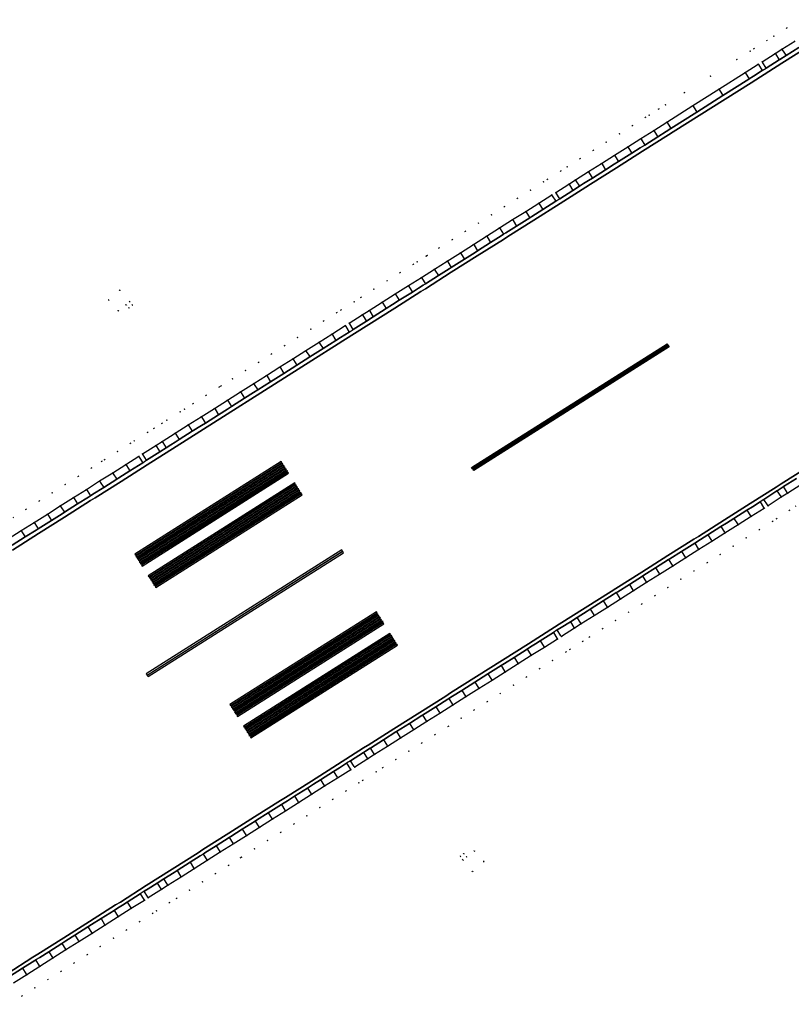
# Model space of a CAD drawing. Header units: metres. Extents: x 174791 to 179073, y 406431 to 409043.
# Tile 121 of 256: x 176506 to 176606, y 407185 to 407313. Entities that reach past the tile are written whole.
import ezdxf

# ---------------------------------------------------------------- set-up
doc = ezdxf.new("R2010")
doc.units = ezdxf.units.M
doc.linetypes.add('DOT', pattern=[6.35, 0, -6.35])
for name, color, linetype in [('terreindeelbegroeid', 254, 'DOT'), ('terreindeelonbegroeid', 254, 'DOT'), ('wegdeel_molgoot', 254, 'Continuous'), ('wegdeel_rijbaan', 254, 'Continuous'), ('wegdeel_start_landingsbaan', 254, 'Continuous'), ('weginrichtingselement_markering_vliegtuigverharding', 254, 'Continuous'), ('weginrichtingselement_voeg_vliegtuigverharding', 254, 'Continuous')]:
    doc.layers.add(name, color=color, linetype=linetype)

msp = doc.modelspace()

# ---------------------------------------------------------------- linework, layer by layer
at = {"layer": 'terreindeelbegroeid'}
for points in [[(176504.814, 407248.259, 0), (176506.488, 407249.318, 0), (176508.2, 407250.401, 0), (176509.879, 407251.462, 0), (176511.588, 407252.543, 0), (176513.267, 407253.604, 0), (176514.985, 407254.691, 0), (176516.35, 407255.555, 0), (176516.677, 407255.761, 0), (176518.378, 407256.837, 0), (176520.052, 407257.895, 0), (176520.554, 407258.213, 0), (176522.283, 407259.306, 0), (176523.103, 407259.824, 0), (176524.135, 407260.477, 0), (176524.783, 407260.887, 0), (176526.488, 407261.965, 0), (176527.056, 407262.324, 0), (176528.179, 407263.034, 0), (176529.889, 407264.115, 0), (176531.577, 407265.183, 0), (176531.794, 407265.321, 0), (176533.28, 407266.26, 0), (176534.976, 407267.333, 0), (176536.651, 407268.391, 0), (176538.368, 407269.477, 0), (176540.053, 407270.543, 0), (176541.729, 407271.603, 0), (176543.455, 407272.694, 0), (176545.123, 407273.749, 0), (176546.849, 407274.841, 0), (176547.368, 407275.169, 0), (176549.075, 407276.248, 0), (176549.965, 407276.811, 0), (176551.649, 407277.876, 0), (176553.349, 407278.951, 0), (176555.051, 407280.027, 0), (176556.74, 407281.095, 0), (176557.265, 407281.427, 0), (176558.425, 407282.161, 0), (176558.57, 407282.252, 0), (176560.082, 407283.209, 0), (176560.096, 407283.217, 0), (176561.801, 407284.296, 0), (176563.509, 407285.376, 0), (176565.203, 407286.447, 0), (176566.894, 407287.516, 0), (176568.583, 407288.584, 0), (176568.596, 407288.592, 0), (176570.288, 407289.663, 0), (176571.974, 407290.729, 0), (176573.665, 407291.798, 0), (176574.184, 407292.126, 0), (176575.894, 407293.207, 0), (176576.735, 407293.739, 0), (176578.43, 407294.811, 0), (176580.123, 407295.882, 0), (176581.792, 407296.937, 0), (176583.528, 407298.035, 0), (176585.204, 407299.095, 0), (176586.898, 407300.166, 0), (176587.357, 407300.456, 0), (176588.603, 407301.244, 0), (176588.643, 407301.269, 0), (176589.474, 407301.795, 0), (176591.967, 407303.371, 0), (176595.353, 407305.512, 0), (176598.75, 407307.661, 0), (176600.468, 407308.747, 0), (176600.976, 407309.068, 0), (176602.666, 407310.137, 0), (176603.54, 407310.69, 0), (176605.225, 407311.755, 0), (176606.923, 407312.829, 0)], [(176606.923, 407312.829, 0), (176605.225, 407311.755, 0), (176603.54, 407310.69, 0), (176602.666, 407310.137, 0), (176600.976, 407309.068, 0), (176600.468, 407308.747, 0), (176598.75, 407307.661, 0), (176595.353, 407305.512, 0), (176591.967, 407303.371, 0), (176589.474, 407301.795, 0), (176588.643, 407301.269, 0), (176588.603, 407301.244, 0), (176587.357, 407300.456, 0), (176586.898, 407300.166, 0), (176585.204, 407299.095, 0), (176583.528, 407298.035, 0), (176581.792, 407296.937, 0), (176580.123, 407295.882, 0), (176578.43, 407294.811, 0), (176576.735, 407293.739, 0), (176575.894, 407293.207, 0), (176574.184, 407292.126, 0), (176573.665, 407291.798, 0), (176571.974, 407290.729, 0), (176570.288, 407289.663, 0), (176568.596, 407288.592, 0), (176568.583, 407288.584, 0), (176566.894, 407287.516, 0), (176565.203, 407286.447, 0), (176563.509, 407285.376, 0), (176561.801, 407284.296, 0), (176560.096, 407283.217, 0), (176560.082, 407283.209, 0), (176558.57, 407282.252, 0), (176558.425, 407282.161, 0), (176557.265, 407281.427, 0), (176556.74, 407281.095, 0), (176555.051, 407280.027, 0), (176553.349, 407278.951, 0), (176551.649, 407277.876, 0), (176549.965, 407276.811, 0), (176549.075, 407276.248, 0), (176547.368, 407275.169, 0), (176546.849, 407274.841, 0), (176545.123, 407273.749, 0), (176543.455, 407272.694, 0), (176541.729, 407271.603, 0), (176540.053, 407270.543, 0), (176538.368, 407269.477, 0), (176536.651, 407268.391, 0), (176534.976, 407267.333, 0), (176533.28, 407266.26, 0), (176531.794, 407265.321, 0), (176531.577, 407265.183, 0), (176529.889, 407264.115, 0), (176528.179, 407263.034, 0), (176527.056, 407262.324, 0), (176526.488, 407261.965, 0), (176524.783, 407260.887, 0), (176524.135, 407260.477, 0), (176523.103, 407259.824, 0), (176522.283, 407259.306, 0), (176520.554, 407258.213, 0), (176520.052, 407257.895, 0), (176518.378, 407256.837, 0), (176516.677, 407255.761, 0), (176516.35, 407255.555, 0), (176514.985, 407254.691, 0), (176513.267, 407253.604, 0), (176511.588, 407252.543, 0), (176509.879, 407251.462, 0), (176508.2, 407250.401, 0), (176506.488, 407249.318, 0), (176504.814, 407248.259, 0)], [(176606.294, 407310.065, 0), (176604.609, 407308.999, 0), (176603.735, 407308.447, 0), (176602.045, 407307.378, 0), (176601.537, 407307.056, 0), (176599.819, 407305.97, 0), (176596.422, 407303.822, 0), (176593.036, 407301.681, 0), (176589.672, 407299.554, 0), (176587.967, 407298.476, 0), (176586.273, 407297.404, 0), (176584.597, 407296.344, 0), (176582.861, 407295.246, 0), (176581.192, 407294.191, 0), (176579.499, 407293.12, 0), (176577.804, 407292.049, 0), (176576.963, 407291.517, 0), (176575.253, 407290.436, 0), (176574.733, 407290.107, 0), (176573.043, 407289.038, 0), (176571.357, 407287.972, 0), (176569.652, 407286.894, 0), (176567.963, 407285.826, 0), (176566.272, 407284.756, 0), (176564.578, 407283.685, 0), (176562.87, 407282.605, 0), (176561.165, 407281.527, 0), (176559.494, 407280.47, 0), (176557.809, 407279.405, 0), (176556.12, 407278.337, 0), (176554.418, 407277.261, 0), (176552.718, 407276.185, 0), (176551.034, 407275.12, 0), (176550.144, 407274.558, 0), (176548.437, 407273.478, 0), (176547.918, 407273.15, 0), (176546.192, 407272.059, 0), (176544.524, 407271.004, 0), (176542.798, 407269.913, 0), (176541.122, 407268.853, 0), (176539.437, 407267.787, 0), (176537.72, 407266.701, 0), (176536.045, 407265.642, 0), (176534.349, 407264.57, 0), (176532.646, 407263.493, 0), (176530.958, 407262.425, 0), (176529.248, 407261.344, 0), (176527.557, 407260.275, 0), (176525.852, 407259.197, 0), (176524.172, 407258.134, 0), (176523.352, 407257.615, 0), (176521.623, 407256.522, 0), (176521.121, 407256.205, 0), (176519.447, 407255.147, 0), (176517.745, 407254.07, 0), (176516.054, 407253.001, 0), (176514.336, 407251.914, 0), (176512.657, 407250.853, 0), (176510.948, 407249.772, 0), (176509.269, 407248.71, 0), (176507.557, 407247.628, 0), (176505.883, 407246.569, 0), (176504.192, 407245.5, 0)], [(176504.886, 407187.895, 0), (176506.583, 407188.966, 0), (176508.28, 407190.038, 0), (176509.977, 407191.11, 0), (176511.674, 407192.181, 0), (176513.371, 407193.253, 0), (176515.068, 407194.324, 0), (176516.765, 407195.396, 0), (176518.462, 407196.468, 0), (176520.159, 407197.539, 0), (176521.856, 407198.611, 0), (176522.361, 407198.938, 0), (176524.063, 407200.008, 0), (176524.94, 407200.563, 0), (176526.633, 407201.634, 0), (176528.325, 407202.704, 0), (176530.018, 407203.775, 0), (176531.71, 407204.845, 0), (176533.403, 407205.916, 0), (176535.095, 407206.986, 0), (176536.788, 407208.057, 0), (176538.48, 407209.128, 0), (176540.173, 407210.198, 0), (176541.865, 407211.269, 0), (176543.558, 407212.339, 0), (176545.25, 407213.41, 0), (176546.943, 407214.48, 0), (176548.635, 407215.551, 0), (176549.164, 407215.875, 0), (176550.853, 407216.966, 0), (176551.721, 407217.514, 0), (176553.417, 407218.584, 0), (176555.114, 407219.653, 0), (176556.81, 407220.723, 0), (176558.507, 407221.792, 0), (176560.203, 407222.862, 0), (176561.9, 407223.932, 0), (176563.596, 407225.001, 0), (176565.292, 407226.071, 0), (176566.989, 407227.14, 0), (176568.685, 407228.21, 0), (176570.382, 407229.279, 0), (176572.078, 407230.349, 0), (176573.775, 407231.419, 0), (176575.471, 407232.488, 0), (176575.987, 407232.839, 0), (176577.676, 407233.905, 0), (176578.557, 407234.464, 0), (176580.253, 407235.535, 0), (176581.949, 407236.605, 0), (176583.645, 407237.676, 0), (176585.34, 407238.746, 0), (176587.036, 407239.817, 0), (176588.732, 407240.887, 0), (176590.428, 407241.958, 0), (176592.124, 407243.028, 0), (176593.82, 407244.099, 0), (176595.516, 407245.169, 0), (176597.211, 407246.24, 0), (176598.907, 407247.31, 0), (176600.603, 407248.381, 0), (176602.299, 407249.451, 0), (176602.801, 407249.782, 0), (176604.504, 407250.886, 0), (176605.353, 407251.427, 0), (176607.05, 407252.497, 0)], [(176606.424, 407249.738, 0), (176605.585, 407249.203, 0), (176603.896, 407248.108, 0), (176603.383, 407247.77, 0), (176601.671, 407246.689, 0), (176599.975, 407245.619, 0), (176598.279, 407244.548, 0), (176596.583, 407243.478, 0), (176594.887, 407242.407, 0), (176593.192, 407241.337, 0), (176591.496, 407240.266, 0), (176589.8, 407239.196, 0), (176588.104, 407238.125, 0), (176586.408, 407237.055, 0), (176584.712, 407235.984, 0), (176583.016, 407234.914, 0), (176581.321, 407233.843, 0), (176579.626, 407232.774, 0), (176578.745, 407232.215, 0), (176577.084, 407231.166, 0), (176576.567, 407230.815, 0), (176574.841, 407229.727, 0), (176573.145, 407228.657, 0), (176571.448, 407227.587, 0), (176569.752, 407226.518, 0), (176568.056, 407225.448, 0), (176566.359, 407224.379, 0), (176564.663, 407223.309, 0), (176562.966, 407222.24, 0), (176561.333, 407221.21, 0), (176561.27, 407221.17, 0), (176559.573, 407220.1, 0), (176557.877, 407219.031, 0), (176556.181, 407217.961, 0), (176554.484, 407216.892, 0), (176552.789, 407215.823, 0), (176551.929, 407215.28, 0), (176550.229, 407214.182, 0), (176549.692, 407213.853, 0), (176548.012, 407212.79, 0), (176546.319, 407211.72, 0), (176544.627, 407210.649, 0), (176542.934, 407209.578, 0), (176541.242, 407208.508, 0), (176539.549, 407207.437, 0), (176537.857, 407206.367, 0), (176536.164, 407205.296, 0), (176534.472, 407204.226, 0), (176534.342, 407204.144, 0), (176532.779, 407203.155, 0), (176531.087, 407202.084, 0), (176529.394, 407201.014, 0), (176527.702, 407199.943, 0), (176526.01, 407198.873, 0), (176525.13, 407198.316, 0), (176523.437, 407197.252, 0), (176522.933, 407196.926, 0), (176521.227, 407195.848, 0), (176519.53, 407194.777, 0), (176517.833, 407193.705, 0), (176516.136, 407192.633, 0), (176514.439, 407191.562, 0), (176512.742, 407190.49, 0), (176511.045, 407189.418, 0), (176509.348, 407188.347, 0), (176507.651, 407187.275, 0), (176505.954, 407186.204, 0), (176504.257, 407185.132, 0)], [(176504.257, 407185.132, 0), (176505.954, 407186.204, 0), (176507.651, 407187.275, 0), (176509.348, 407188.347, 0), (176511.045, 407189.418, 0), (176512.742, 407190.49, 0), (176514.439, 407191.562, 0), (176516.136, 407192.633, 0), (176517.833, 407193.705, 0), (176519.53, 407194.777, 0), (176521.227, 407195.848, 0), (176522.933, 407196.926, 0), (176523.437, 407197.252, 0), (176525.13, 407198.316, 0), (176526.01, 407198.873, 0), (176527.702, 407199.943, 0), (176529.394, 407201.014, 0), (176531.087, 407202.084, 0), (176532.779, 407203.155, 0), (176534.342, 407204.144, 0), (176534.472, 407204.226, 0), (176536.164, 407205.296, 0), (176537.857, 407206.367, 0), (176539.549, 407207.437, 0), (176541.242, 407208.508, 0), (176542.934, 407209.578, 0), (176544.627, 407210.649, 0), (176546.319, 407211.72, 0), (176548.012, 407212.79, 0), (176549.692, 407213.853, 0), (176550.229, 407214.182, 0), (176551.929, 407215.28, 0), (176552.789, 407215.823, 0), (176554.484, 407216.892, 0), (176556.181, 407217.961, 0), (176557.877, 407219.031, 0), (176559.573, 407220.1, 0), (176561.27, 407221.17, 0), (176561.333, 407221.21, 0), (176562.966, 407222.24, 0), (176564.663, 407223.309, 0), (176566.359, 407224.379, 0), (176568.056, 407225.448, 0), (176569.752, 407226.518, 0), (176571.448, 407227.587, 0), (176573.145, 407228.657, 0), (176574.841, 407229.727, 0), (176576.567, 407230.815, 0), (176577.084, 407231.166, 0), (176578.745, 407232.215, 0), (176579.626, 407232.774, 0), (176581.321, 407233.843, 0), (176583.016, 407234.914, 0), (176584.712, 407235.984, 0), (176586.408, 407237.055, 0), (176588.104, 407238.125, 0), (176589.8, 407239.196, 0), (176591.496, 407240.266, 0), (176593.192, 407241.337, 0), (176594.887, 407242.407, 0), (176596.583, 407243.478, 0), (176598.279, 407244.548, 0), (176599.975, 407245.619, 0), (176601.671, 407246.689, 0), (176603.383, 407247.77, 0), (176603.896, 407248.108, 0), (176605.585, 407249.203, 0), (176606.424, 407249.738, 0)]]:
    msp.add_polyline3d(points, dxfattribs=at)
for points in [[(176517.195, 407276.478, 0), (176518.463, 407275.036, 0), (176519.483, 407275.885, 0), (176519.867, 407275.424, 0), (176520.328, 407275.808, 0), (176519.944, 407276.269, 0), (176518.656, 407277.78, 0)], [(176564.449, 407202.328, 0), (176565.954, 407203.638, 0), (176564.681, 407205.054, 0), (176563.667, 407204.24, 0), (176563.291, 407204.708, 0), (176562.823, 407204.332, 0), (176563.199, 407203.864, 0)]]:
    msp.add_polyline3d(points, close=True, dxfattribs=at)
at = {"layer": 'terreindeelonbegroeid'}
for points in [[(176602.569, 407306.549, 0), (176602.061, 407306.228, 0), (176601.572, 407307, 0), (176601.537, 407307.056, 0), (176602.045, 407307.378, 0), (176602.081, 407307.321, 0)], [(176575.777, 407289.607, 0), (176575.521, 407289.446, 0), (176575.257, 407289.279, 0), (176574.802, 407289.998, 0), (176574.733, 407290.107, 0), (176575.253, 407290.436, 0), (176575.321, 407290.328, 0)], [(176518.463, 407275.036, 0), (176517.195, 407276.478, 0), (176518.656, 407277.78, 0), (176519.944, 407276.269, 0), (176520.328, 407275.808, 0), (176519.867, 407275.424, 0), (176519.483, 407275.885, 0)], [(176548.96, 407272.65, 0), (176548.442, 407272.323, 0), (176547.991, 407273.036, 0), (176547.918, 407273.15, 0), (176548.437, 407273.478, 0), (176548.509, 407273.364, 0)], [(176522.146, 407255.695, 0), (176521.921, 407255.553, 0), (176521.644, 407255.378, 0), (176521.202, 407256.077, 0), (176521.121, 407256.205, 0), (176521.623, 407256.522, 0), (176521.704, 407256.395, 0)], [(176602.801, 407249.782, 0), (176602.299, 407249.451, 0), (176602.221, 407249.575, 0), (176601.765, 407250.297, 0), (176602.257, 407250.621, 0), (176602.727, 407249.896, 0)], [(176575.987, 407232.839, 0), (176575.471, 407232.488, 0), (176575.399, 407232.602, 0), (176574.938, 407233.334, 0), (176575.453, 407233.685, 0), (176575.927, 407232.935, 0)], [(176549.164, 407215.875, 0), (176548.635, 407215.551, 0), (176548.571, 407215.652, 0), (176548.1, 407216.396, 0), (176548.621, 407216.715, 0), (176549.094, 407215.982, 0)], [(176564.449, 407202.328, 0), (176563.199, 407203.864, 0), (176562.823, 407204.332, 0), (176563.291, 407204.708, 0), (176563.667, 407204.24, 0), (176564.681, 407205.054, 0), (176565.954, 407203.638, 0)], [(176522.361, 407198.938, 0), (176521.856, 407198.611, 0), (176521.783, 407198.726, 0), (176521.322, 407199.457, 0), (176521.829, 407199.785, 0), (176522.292, 407199.048, 0)]]:
    msp.add_polyline3d(points, close=True, dxfattribs=at)
at = {"layer": 'wegdeel_molgoot'}
for points in [[(176504.715, 407244.673, 0), (176506.406, 407245.742, 0), (176507.834, 407246.645, 0), (176508.08, 407246.8, 0), (176509.792, 407247.883, 0), (176511.186, 407248.764, 0), (176511.471, 407248.945, 0), (176513.18, 407250.025, 0), (176514.585, 407250.914, 0), (176514.859, 407251.087, 0), (176515.171, 407251.284, 0), (176516.577, 407252.173, 0), (176518.268, 407253.243, 0), (176518.536, 407253.412, 0), (176519.971, 407254.319, 0), (176521.644, 407255.378, 0), (176521.921, 407255.553, 0), (176522.146, 407255.695, 0), (176523.875, 407256.788, 0), (176524.695, 407257.307, 0), (176525.284, 407257.679, 0), (176525.873, 407258.052, 0), (176526.375, 407258.369, 0), (176528.08, 407259.447, 0), (176529.254, 407260.189, 0), (176529.771, 407260.517, 0), (176531.481, 407261.598, 0), (176532.627, 407262.322, 0), (176533.169, 407262.665, 0), (176534.873, 407263.743, 0), (176536.019, 407264.468, 0), (176536.569, 407264.815, 0), (176536.591, 407264.829, 0), (176538.243, 407265.874, 0), (176539.96, 407266.959, 0), (176541.646, 407268.025, 0), (176543.322, 407269.085, 0), (176545.047, 407270.176, 0), (176546.715, 407271.231, 0), (176547.328, 407271.618, 0), (176548.442, 407272.323, 0), (176548.96, 407272.65, 0), (176550.667, 407273.73, 0), (176550.696, 407273.748, 0), (176551.557, 407274.293, 0), (176553.241, 407275.357, 0), (176554.073, 407275.883, 0), (176554.942, 407276.433, 0), (176556.643, 407277.509, 0), (176557.446, 407278.016, 0), (176558.045, 407278.395, 0), (176558.333, 407278.577, 0), (176560.018, 407279.642, 0), (176561.406, 407280.52, 0), (176561.688, 407280.699, 0), (176563.394, 407281.777, 0), (176564.778, 407282.652, 0), (176565.101, 407282.857, 0), (176566.795, 407283.928, 0), (176568.167, 407284.796, 0), (176568.486, 407284.998, 0), (176568.753, 407285.166, 0), (176570.176, 407286.066, 0), (176571.881, 407287.144, 0), (176572.127, 407287.3, 0), (176573.567, 407288.21, 0), (176575.257, 407289.279, 0), (176575.521, 407289.446, 0), (176575.777, 407289.607, 0), (176577.486, 407290.689, 0), (176578.327, 407291.22, 0), (176578.869, 407291.563, 0), (176579.484, 407291.952, 0), (176580.022, 407292.292, 0), (176581.716, 407293.363, 0), (176582.836, 407294.071, 0), (176583.384, 407294.418, 0), (176585.12, 407295.516, 0), (176586.225, 407296.214, 0), (176586.797, 407296.576, 0), (176588.491, 407297.647, 0), (176589.59, 407298.342, 0), (176590.196, 407298.725, 0), (176593.56, 407300.852, 0), (176596.946, 407302.994, 0), (176600.305, 407305.118, 0), (176600.343, 407305.141, 0), (176600.919, 407305.506, 0), (176602.061, 407306.228, 0), (176602.569, 407306.549, 0), (176604.259, 407307.618, 0), (176604.314, 407307.652, 0), (176605.133, 407308.171, 0), (176606.818, 407309.236, 0)], [(176607.962, 407309.32, 0), (176604.603, 407307.196, 0), (176601.208, 407305.05, 0), (176600.594, 407304.661, 0), (176597.235, 407302.537, 0), (176593.848, 407300.396, 0), (176590.485, 407298.269, 0), (176589.879, 407297.886, 0), (176586.514, 407295.758, 0), (176583.125, 407293.615, 0), (176579.773, 407291.495, 0), (176579.158, 407291.107, 0), (176575.81, 407288.99, 0), (176572.416, 407286.843, 0), (176569.042, 407284.71, 0), (176568.456, 407284.339, 0), (176565.067, 407282.196, 0), (176561.695, 407280.064, 0), (176558.334, 407277.939, 0), (176557.735, 407277.56, 0), (176554.362, 407275.427, 0), (176550.984, 407273.291, 0), (176547.616, 407271.162, 0), (176547.004, 407270.774, 0), (176543.611, 407268.629, 0), (176525.993, 407257.489, 0), (176522.21, 407255.096, 0), (176518.825, 407252.956, 0), (176515.459, 407250.828, 0), (176514.873, 407250.458, 0), (176511.474, 407248.308, 0), (176508.123, 407246.188, 0), (176504.724, 407244.039, 0)], [(176504.035, 407189.102, 0), (176507.4, 407191.236, 0), (176507.616, 407191.375, 0), (176508.022, 407191.638, 0), (176511.387, 407193.765, 0), (176514.751, 407195.893, 0), (176518.116, 407198.02, 0), (176518.743, 407198.399, 0), (176522.103, 407200.53, 0), (176525.462, 407202.661, 0), (176528.822, 407204.792, 0), (176529.447, 407205.189, 0), (176532.807, 407207.31, 0), (176536.167, 407209.431, 0), (176539.527, 407211.552, 0), (176540.158, 407211.942, 0), (176543.531, 407214.086, 0), (176546.323, 407215.861, 0), (176546.904, 407216.229, 0), (176550.276, 407218.374, 0), (176550.803, 407218.695, 0), (176550.884, 407218.744, 0), (176554.253, 407220.868, 0), (176557.622, 407222.992, 0), (176560.991, 407225.116, 0), (176561.599, 407225.508, 0), (176564.973, 407227.635, 0), (176568.348, 407229.763, 0), (176571.722, 407231.89, 0), (176572.338, 407232.282, 0), (176575.708, 407234.414, 0), (176579.079, 407236.547, 0), (176582.449, 407238.679, 0), (176583.043, 407239.053, 0), (176586.416, 407241.188, 0), (176589.789, 407243.323, 0), (176593.161, 407245.458, 0), (176593.772, 407245.824, 0), (176597.135, 407247.956, 0), (176600.498, 407250.087, 0), (176603.861, 407252.219, 0), (176604.494, 407252.625, 0), (176607.861, 407254.754, 0)], [(176606.516, 407253.343, 0), (176604.82, 407252.273, 0), (176604.748, 407252.227, 0), (176604.113, 407251.823, 0), (176603.96, 407251.725, 0), (176602.257, 407250.621, 0), (176601.765, 407250.297, 0), (176600.765, 407249.665, 0), (176600.069, 407249.226, 0), (176598.374, 407248.156, 0), (176597.398, 407247.54, 0), (176596.678, 407247.085, 0), (176594.982, 407246.015, 0), (176594.031, 407245.414, 0), (176593.429, 407245.034, 0), (176593.286, 407244.944, 0), (176591.59, 407243.874, 0), (176590.053, 407242.904, 0), (176589.894, 407242.803, 0), (176588.198, 407241.733, 0), (176586.678, 407240.773, 0), (176586.503, 407240.662, 0), (176584.807, 407239.592, 0), (176583.302, 407238.642, 0), (176583.111, 407238.521, 0), (176582.709, 407238.267, 0), (176581.415, 407237.451, 0), (176579.719, 407236.38, 0), (176579.336, 407236.138, 0), (176578.023, 407235.31, 0), (176577.142, 407234.751, 0), (176575.965, 407234.008, 0), (176575.453, 407233.685, 0), (176574.938, 407233.334, 0), (176573.241, 407232.264, 0), (176572.603, 407231.862, 0), (176571.985, 407231.473, 0), (176571.545, 407231.195, 0), (176569.848, 407230.125, 0), (176568.611, 407229.345, 0), (176568.152, 407229.056, 0), (176566.456, 407227.986, 0), (176565.237, 407227.218, 0), (176564.759, 407226.917, 0), (176563.063, 407225.847, 0), (176561.862, 407225.09, 0), (176561.366, 407224.777, 0), (176561.251, 407224.704, 0), (176559.67, 407223.708, 0), (176557.973, 407222.638, 0), (176557.881, 407222.58, 0), (176556.277, 407221.569, 0), (176554.581, 407220.499, 0), (176554.513, 407220.456, 0), (176552.884, 407219.43, 0), (176551.188, 407218.36, 0), (176551.144, 407218.332, 0), (176550.542, 407217.952, 0), (176550.31, 407217.806, 0), (176548.621, 407216.715, 0), (176548.1, 407216.396, 0), (176547.17, 407215.808, 0), (176546.408, 407215.326, 0), (176544.715, 407214.255, 0), (176543.793, 407213.672, 0), (176543.023, 407213.184, 0), (176541.33, 407212.114, 0), (176540.415, 407211.535, 0), (176539.789, 407211.139, 0), (176539.638, 407211.043, 0), (176537.945, 407209.973, 0), (176536.431, 407209.015, 0), (176536.253, 407208.902, 0), (176534.56, 407207.832, 0), (176533.072, 407206.89, 0), (176532.868, 407206.761, 0), (176531.175, 407205.69, 0), (176529.714, 407204.766, 0), (176529.483, 407204.62, 0), (176529.089, 407204.37, 0), (176527.79, 407203.549, 0), (176526.098, 407202.479, 0), (176525.726, 407202.244, 0), (176524.405, 407201.408, 0), (176523.531, 407200.855, 0), (176522.361, 407200.119, 0), (176521.829, 407199.785, 0), (176521.322, 407199.457, 0), (176519.625, 407198.385, 0), (176519.001, 407197.991, 0), (176518.382, 407197.6, 0), (176517.928, 407197.313, 0), (176516.231, 407196.242, 0), (176515.015, 407195.474, 0), (176514.534, 407195.17, 0), (176512.837, 407194.098, 0), (176511.65, 407193.349, 0), (176511.14, 407193.027, 0), (176509.443, 407191.955, 0), (176508.284, 407191.223, 0), (176507.746, 407190.883, 0), (176507.658, 407190.828, 0), (176506.049, 407189.812, 0), (176504.352, 407188.74, 0)]]:
    msp.add_polyline3d(points, dxfattribs=at)
at = {"layer": 'wegdeel_rijbaan'}
for points in [[(176606.818, 407309.236, 0), (176605.133, 407308.171, 0), (176604.314, 407307.652, 0), (176604.259, 407307.618, 0), (176602.569, 407306.549, 0), (176602.081, 407307.321, 0), (176602.045, 407307.378, 0), (176603.735, 407308.447, 0), (176604.609, 407308.999, 0), (176606.294, 407310.065, 0)], [(176504.192, 407245.5, 0), (176505.883, 407246.569, 0), (176507.557, 407247.628, 0), (176509.269, 407248.71, 0), (176510.948, 407249.772, 0), (176512.657, 407250.853, 0), (176514.336, 407251.914, 0), (176516.054, 407253.001, 0), (176517.745, 407254.07, 0), (176519.447, 407255.147, 0), (176521.121, 407256.205, 0), (176521.202, 407256.077, 0), (176521.644, 407255.378, 0), (176519.971, 407254.319, 0), (176518.536, 407253.412, 0), (176518.268, 407253.243, 0), (176516.577, 407252.173, 0), (176515.171, 407251.284, 0), (176514.859, 407251.087, 0), (176514.585, 407250.914, 0), (176513.18, 407250.025, 0), (176511.471, 407248.945, 0), (176511.186, 407248.764, 0), (176509.792, 407247.883, 0), (176508.08, 407246.8, 0), (176507.834, 407246.645, 0), (176506.406, 407245.742, 0), (176504.715, 407244.673, 0)], [(176607.05, 407252.497, 0), (176605.353, 407251.427, 0), (176604.504, 407250.886, 0), (176602.801, 407249.782, 0), (176602.727, 407249.896, 0), (176602.257, 407250.621, 0), (176603.96, 407251.725, 0), (176604.113, 407251.823, 0), (176604.748, 407252.227, 0), (176604.82, 407252.273, 0), (176606.516, 407253.343, 0)], [(176504.352, 407188.74, 0), (176506.049, 407189.812, 0), (176507.658, 407190.828, 0), (176507.746, 407190.883, 0), (176508.284, 407191.223, 0), (176509.443, 407191.955, 0), (176511.14, 407193.027, 0), (176511.65, 407193.349, 0), (176512.837, 407194.098, 0), (176514.534, 407195.17, 0), (176515.015, 407195.474, 0), (176516.231, 407196.242, 0), (176517.928, 407197.313, 0), (176518.382, 407197.6, 0), (176519.001, 407197.991, 0), (176519.625, 407198.385, 0), (176521.322, 407199.457, 0), (176521.783, 407198.726, 0), (176521.856, 407198.611, 0), (176520.159, 407197.539, 0), (176518.462, 407196.468, 0), (176516.765, 407195.396, 0), (176515.068, 407194.324, 0), (176513.371, 407193.253, 0), (176511.674, 407192.181, 0), (176509.977, 407191.11, 0), (176508.28, 407190.038, 0), (176506.583, 407188.966, 0), (176504.886, 407187.895, 0)]]:
    msp.add_polyline3d(points, dxfattribs=at)
for points in [[(176602.061, 407306.228, 0), (176600.919, 407305.506, 0), (176600.343, 407305.141, 0), (176600.305, 407305.118, 0), (176596.946, 407302.994, 0), (176593.56, 407300.852, 0), (176590.196, 407298.725, 0), (176589.59, 407298.342, 0), (176588.491, 407297.647, 0), (176586.797, 407296.576, 0), (176586.225, 407296.214, 0), (176585.12, 407295.516, 0), (176583.384, 407294.418, 0), (176582.836, 407294.071, 0), (176581.716, 407293.363, 0), (176580.022, 407292.292, 0), (176579.484, 407291.952, 0), (176578.869, 407291.563, 0), (176578.327, 407291.22, 0), (176577.486, 407290.689, 0), (176575.777, 407289.607, 0), (176575.321, 407290.328, 0), (176575.253, 407290.436, 0), (176576.963, 407291.517, 0), (176577.804, 407292.049, 0), (176579.499, 407293.12, 0), (176581.192, 407294.191, 0), (176582.861, 407295.246, 0), (176584.597, 407296.344, 0), (176586.273, 407297.404, 0), (176587.967, 407298.476, 0), (176589.672, 407299.554, 0), (176593.036, 407301.681, 0), (176596.422, 407303.822, 0), (176599.819, 407305.97, 0), (176601.537, 407307.056, 0), (176601.572, 407307, 0)], [(176575.257, 407289.279, 0), (176573.567, 407288.21, 0), (176572.127, 407287.3, 0), (176571.881, 407287.144, 0), (176570.176, 407286.066, 0), (176568.753, 407285.166, 0), (176568.486, 407284.998, 0), (176568.167, 407284.796, 0), (176566.795, 407283.928, 0), (176565.101, 407282.857, 0), (176564.778, 407282.652, 0), (176563.394, 407281.777, 0), (176561.688, 407280.699, 0), (176561.406, 407280.52, 0), (176560.018, 407279.642, 0), (176558.333, 407278.577, 0), (176558.045, 407278.395, 0), (176557.446, 407278.016, 0), (176556.643, 407277.509, 0), (176554.942, 407276.433, 0), (176554.073, 407275.883, 0), (176553.241, 407275.357, 0), (176551.557, 407274.293, 0), (176550.696, 407273.748, 0), (176550.667, 407273.73, 0), (176548.96, 407272.65, 0), (176548.509, 407273.364, 0), (176548.437, 407273.478, 0), (176550.144, 407274.558, 0), (176551.034, 407275.12, 0), (176552.718, 407276.185, 0), (176554.418, 407277.261, 0), (176556.12, 407278.337, 0), (176557.809, 407279.405, 0), (176559.494, 407280.47, 0), (176561.165, 407281.527, 0), (176562.87, 407282.605, 0), (176564.578, 407283.685, 0), (176566.272, 407284.756, 0), (176567.963, 407285.826, 0), (176569.652, 407286.894, 0), (176571.357, 407287.972, 0), (176573.043, 407289.038, 0), (176574.733, 407290.107, 0), (176574.802, 407289.998, 0)], [(176548.442, 407272.323, 0), (176547.328, 407271.618, 0), (176546.715, 407271.231, 0), (176545.047, 407270.176, 0), (176543.322, 407269.085, 0), (176541.646, 407268.025, 0), (176539.96, 407266.959, 0), (176538.243, 407265.874, 0), (176536.591, 407264.829, 0), (176536.569, 407264.815, 0), (176536.019, 407264.468, 0), (176534.873, 407263.743, 0), (176533.169, 407262.665, 0), (176532.627, 407262.322, 0), (176531.481, 407261.598, 0), (176529.771, 407260.517, 0), (176529.254, 407260.189, 0), (176528.08, 407259.447, 0), (176526.375, 407258.369, 0), (176525.873, 407258.052, 0), (176525.284, 407257.679, 0), (176524.695, 407257.307, 0), (176523.875, 407256.788, 0), (176522.146, 407255.695, 0), (176521.704, 407256.395, 0), (176521.623, 407256.522, 0), (176523.352, 407257.615, 0), (176524.172, 407258.134, 0), (176525.852, 407259.197, 0), (176527.557, 407260.275, 0), (176529.248, 407261.344, 0), (176530.958, 407262.425, 0), (176532.646, 407263.493, 0), (176534.349, 407264.57, 0), (176536.045, 407265.642, 0), (176537.72, 407266.701, 0), (176539.437, 407267.787, 0), (176541.122, 407268.853, 0), (176542.798, 407269.913, 0), (176544.524, 407271.004, 0), (176546.192, 407272.059, 0), (176547.918, 407273.15, 0), (176547.991, 407273.036, 0)], [(176602.299, 407249.451, 0), (176600.603, 407248.381, 0), (176598.907, 407247.31, 0), (176597.211, 407246.24, 0), (176595.516, 407245.169, 0), (176593.82, 407244.099, 0), (176592.124, 407243.028, 0), (176590.428, 407241.958, 0), (176588.732, 407240.887, 0), (176587.036, 407239.817, 0), (176585.34, 407238.746, 0), (176583.645, 407237.676, 0), (176581.949, 407236.605, 0), (176580.253, 407235.535, 0), (176578.557, 407234.464, 0), (176577.676, 407233.905, 0), (176575.987, 407232.839, 0), (176575.927, 407232.935, 0), (176575.453, 407233.685, 0), (176575.965, 407234.008, 0), (176577.142, 407234.751, 0), (176578.023, 407235.31, 0), (176579.336, 407236.138, 0), (176579.719, 407236.38, 0), (176581.415, 407237.451, 0), (176582.709, 407238.267, 0), (176583.111, 407238.521, 0), (176583.302, 407238.642, 0), (176584.807, 407239.592, 0), (176586.503, 407240.662, 0), (176586.678, 407240.773, 0), (176588.198, 407241.733, 0), (176589.894, 407242.803, 0), (176590.053, 407242.904, 0), (176591.59, 407243.874, 0), (176593.286, 407244.944, 0), (176593.429, 407245.034, 0), (176594.031, 407245.414, 0), (176594.982, 407246.015, 0), (176596.678, 407247.085, 0), (176597.398, 407247.54, 0), (176598.374, 407248.156, 0), (176600.069, 407249.226, 0), (176600.765, 407249.665, 0), (176601.765, 407250.297, 0), (176602.221, 407249.575, 0)], [(176575.471, 407232.488, 0), (176573.775, 407231.419, 0), (176572.078, 407230.349, 0), (176570.382, 407229.279, 0), (176568.685, 407228.21, 0), (176566.989, 407227.14, 0), (176565.292, 407226.071, 0), (176563.596, 407225.001, 0), (176561.9, 407223.932, 0), (176560.203, 407222.862, 0), (176558.507, 407221.792, 0), (176556.81, 407220.723, 0), (176555.114, 407219.653, 0), (176553.417, 407218.584, 0), (176551.721, 407217.514, 0), (176550.853, 407216.966, 0), (176549.164, 407215.875, 0), (176549.094, 407215.982, 0), (176548.621, 407216.715, 0), (176550.31, 407217.806, 0), (176550.542, 407217.952, 0), (176551.144, 407218.332, 0), (176551.188, 407218.36, 0), (176552.884, 407219.43, 0), (176554.513, 407220.456, 0), (176554.581, 407220.499, 0), (176556.277, 407221.569, 0), (176557.881, 407222.58, 0), (176557.973, 407222.638, 0), (176559.67, 407223.708, 0), (176561.251, 407224.704, 0), (176561.366, 407224.777, 0), (176561.862, 407225.09, 0), (176563.063, 407225.847, 0), (176564.759, 407226.917, 0), (176565.237, 407227.218, 0), (176566.456, 407227.986, 0), (176568.152, 407229.056, 0), (176568.611, 407229.345, 0), (176569.848, 407230.125, 0), (176571.545, 407231.195, 0), (176571.985, 407231.473, 0), (176572.603, 407231.862, 0), (176573.241, 407232.264, 0), (176574.938, 407233.334, 0), (176575.399, 407232.602, 0)], [(176548.635, 407215.551, 0), (176546.943, 407214.48, 0), (176545.25, 407213.41, 0), (176543.558, 407212.339, 0), (176541.865, 407211.269, 0), (176540.173, 407210.198, 0), (176538.48, 407209.128, 0), (176536.788, 407208.057, 0), (176535.095, 407206.986, 0), (176533.403, 407205.916, 0), (176531.71, 407204.845, 0), (176530.018, 407203.775, 0), (176528.325, 407202.704, 0), (176526.633, 407201.634, 0), (176524.94, 407200.563, 0), (176524.063, 407200.008, 0), (176522.361, 407198.938, 0), (176522.292, 407199.048, 0), (176521.829, 407199.785, 0), (176522.361, 407200.119, 0), (176523.531, 407200.855, 0), (176524.405, 407201.408, 0), (176525.726, 407202.244, 0), (176526.098, 407202.479, 0), (176527.79, 407203.549, 0), (176529.089, 407204.37, 0), (176529.483, 407204.62, 0), (176529.714, 407204.766, 0), (176531.175, 407205.69, 0), (176532.868, 407206.761, 0), (176533.072, 407206.89, 0), (176534.56, 407207.832, 0), (176536.253, 407208.902, 0), (176536.431, 407209.015, 0), (176537.945, 407209.973, 0), (176539.638, 407211.043, 0), (176539.789, 407211.139, 0), (176540.415, 407211.535, 0), (176541.33, 407212.114, 0), (176543.023, 407213.184, 0), (176543.793, 407213.672, 0), (176544.715, 407214.255, 0), (176546.408, 407215.326, 0), (176547.17, 407215.808, 0), (176548.1, 407216.396, 0), (176548.571, 407215.652, 0)]]:
    msp.add_polyline3d(points, close=True, dxfattribs=at)
at = {"layer": 'wegdeel_start_landingsbaan'}
for points in [[(176504.724, 407244.039, 0), (176508.123, 407246.188, 0), (176511.474, 407248.308, 0), (176514.873, 407250.458, 0), (176515.459, 407250.828, 0), (176518.825, 407252.956, 0), (176522.21, 407255.096, 0), (176525.993, 407257.489, 0), (176543.611, 407268.629, 0), (176547.004, 407270.774, 0), (176547.616, 407271.162, 0), (176550.984, 407273.291, 0), (176554.362, 407275.427, 0), (176557.735, 407277.56, 0), (176558.334, 407277.939, 0), (176561.695, 407280.064, 0), (176565.067, 407282.196, 0), (176568.456, 407284.339, 0), (176569.042, 407284.71, 0), (176572.416, 407286.843, 0), (176575.81, 407288.99, 0), (176579.158, 407291.107, 0), (176579.773, 407291.495, 0), (176583.125, 407293.615, 0), (176586.514, 407295.758, 0), (176589.879, 407297.886, 0), (176590.485, 407298.269, 0), (176593.848, 407300.396, 0), (176597.235, 407302.537, 0), (176600.594, 407304.661, 0), (176601.208, 407305.05, 0), (176604.603, 407307.196, 0), (176607.962, 407309.32, 0)], [(176607.861, 407254.754, 0), (176604.494, 407252.625, 0), (176603.861, 407252.219, 0), (176600.498, 407250.087, 0), (176597.135, 407247.956, 0), (176593.772, 407245.824, 0), (176593.161, 407245.458, 0), (176589.789, 407243.323, 0), (176586.416, 407241.188, 0), (176583.043, 407239.053, 0), (176582.449, 407238.679, 0), (176579.079, 407236.547, 0), (176575.708, 407234.414, 0), (176572.338, 407232.282, 0), (176571.722, 407231.89, 0), (176568.348, 407229.763, 0), (176564.973, 407227.635, 0), (176561.599, 407225.508, 0), (176560.991, 407225.116, 0), (176557.622, 407222.992, 0), (176554.253, 407220.868, 0), (176550.884, 407218.744, 0), (176550.803, 407218.695, 0), (176550.276, 407218.374, 0), (176546.904, 407216.229, 0), (176546.323, 407215.861, 0), (176543.531, 407214.086, 0), (176540.158, 407211.942, 0), (176539.527, 407211.552, 0), (176536.167, 407209.431, 0), (176532.807, 407207.31, 0), (176529.447, 407205.189, 0), (176528.822, 407204.792, 0), (176525.462, 407202.661, 0), (176522.103, 407200.53, 0), (176518.743, 407198.399, 0), (176518.116, 407198.02, 0), (176514.751, 407195.893, 0), (176511.387, 407193.765, 0), (176508.022, 407191.638, 0), (176507.616, 407191.375, 0), (176507.4, 407191.236, 0), (176504.035, 407189.102, 0)]]:
    msp.add_polyline3d(points, dxfattribs=at)
at = {"layer": 'weginrichtingselement_markering_vliegtuigverharding'}
for points in [[(176589.717, 407270.81, 0), (176589.824, 407270.641, 0), (176564.433, 407254.576, 0), (176564.326, 407254.745, 0), (176589.717, 407270.81, 0)], [(176564.616, 407254.358, 0), (176564.509, 407254.527, 0), (176589.861, 407270.583, 0), (176589.968, 407270.414, 0), (176564.616, 407254.358, 0)], [(176539.611, 407255.527, 0), (176520.61, 407243.501, 0), (176520.69, 407243.374, 0), (176539.691, 407255.4, 0), (176539.611, 407255.527, 0)], [(176520.758, 407243.267, 0), (176520.838, 407243.141, 0), (176539.839, 407255.166, 0), (176539.759, 407255.293, 0), (176520.758, 407243.267, 0)], [(176520.905, 407243.034, 0), (176520.986, 407242.907, 0), (176539.987, 407254.932, 0), (176539.907, 407255.059, 0), (176520.905, 407243.034, 0)], [(176521.054, 407242.8, 0), (176521.134, 407242.673, 0), (176540.135, 407254.698, 0), (176540.055, 407254.825, 0), (176521.054, 407242.8, 0)], [(176521.201, 407242.566, 0), (176521.282, 407242.439, 0), (176540.283, 407254.465, 0), (176540.203, 407254.591, 0), (176521.201, 407242.566, 0)], [(176521.349, 407242.332, 0), (176540.351, 407254.358, 0), (176540.431, 407254.231, 0), (176521.43, 407242.205, 0), (176521.349, 407242.332, 0)], [(176540.576, 407253.996, 0), (176540.499, 407254.124, 0), (176521.497, 407242.098, 0), (176521.578, 407241.972, 0), (176540.576, 407253.996, 0)], [(176541.369, 407252.743, 0), (176522.368, 407240.718, 0), (176522.448, 407240.591, 0), (176541.449, 407252.616, 0), (176541.369, 407252.743, 0)], [(176522.516, 407240.484, 0), (176522.596, 407240.357, 0), (176541.598, 407252.382, 0), (176541.517, 407252.509, 0), (176522.516, 407240.484, 0)], [(176522.664, 407240.25, 0), (176522.744, 407240.123, 0), (176541.745, 407252.149, 0), (176541.665, 407252.275, 0), (176522.664, 407240.25, 0)], [(176522.812, 407240.016, 0), (176522.892, 407239.889, 0), (176541.893, 407251.915, 0), (176541.813, 407252.041, 0), (176522.812, 407240.016, 0)], [(176522.96, 407239.782, 0), (176523.04, 407239.656, 0), (176542.041, 407251.681, 0), (176541.961, 407251.808, 0), (176522.96, 407239.782, 0)], [(176523.108, 407239.549, 0), (176542.109, 407251.574, 0), (176542.189, 407251.447, 0), (176523.188, 407239.422, 0), (176523.108, 407239.549, 0)], [(176542.335, 407251.212, 0), (176542.257, 407251.34, 0), (176523.256, 407239.315, 0), (176523.336, 407239.188, 0), (176542.335, 407251.212, 0)], [(176522.092, 407228.009, 0), (176522.199, 407227.84, 0), (176547.583, 407243.92, 0), (176547.476, 407244.089, 0), (176522.092, 407228.009, 0)], [(176522.236, 407227.794, 0), (176522.343, 407227.625, 0), (176547.72, 407243.69, 0), (176547.613, 407243.859, 0), (176522.236, 407227.794, 0)], [(176551.97, 407236.027, 0), (176532.969, 407224.002, 0), (176533.049, 407223.875, 0), (176552.05, 407235.901, 0), (176551.97, 407236.027, 0)], [(176533.117, 407223.768, 0), (176533.197, 407223.642, 0), (176552.198, 407235.667, 0), (176552.118, 407235.794, 0), (176533.117, 407223.768, 0)], [(176533.264, 407223.535, 0), (176533.345, 407223.408, 0), (176552.346, 407235.433, 0), (176552.266, 407235.56, 0), (176533.264, 407223.535, 0)], [(176533.413, 407223.301, 0), (176533.493, 407223.174, 0), (176552.494, 407235.199, 0), (176552.414, 407235.326, 0), (176533.413, 407223.301, 0)], [(176533.56, 407223.067, 0), (176533.641, 407222.94, 0), (176552.642, 407234.966, 0), (176552.562, 407235.092, 0), (176533.56, 407223.067, 0)], [(176533.708, 407222.833, 0), (176552.71, 407234.859, 0), (176552.79, 407234.732, 0), (176533.789, 407222.706, 0), (176533.708, 407222.833, 0)], [(176552.935, 407234.497, 0), (176552.858, 407234.625, 0), (176533.856, 407222.599, 0), (176533.937, 407222.473, 0), (176552.935, 407234.497, 0)], [(176553.728, 407233.244, 0), (176534.727, 407221.219, 0), (176534.807, 407221.092, 0), (176553.808, 407233.117, 0), (176553.728, 407233.244, 0)], [(176534.875, 407220.985, 0), (176534.955, 407220.858, 0), (176553.957, 407232.883, 0), (176553.876, 407233.01, 0), (176534.875, 407220.985, 0)], [(176535.023, 407220.751, 0), (176535.103, 407220.624, 0), (176554.104, 407232.65, 0), (176554.024, 407232.776, 0), (176535.023, 407220.751, 0)], [(176535.171, 407220.517, 0), (176535.251, 407220.39, 0), (176554.252, 407232.416, 0), (176554.172, 407232.543, 0), (176535.171, 407220.517, 0)], [(176535.319, 407220.283, 0), (176535.399, 407220.157, 0), (176554.4, 407232.182, 0), (176554.32, 407232.309, 0), (176535.319, 407220.283, 0)], [(176535.467, 407220.05, 0), (176554.468, 407232.075, 0), (176554.548, 407231.948, 0), (176535.547, 407219.923, 0), (176535.467, 407220.05, 0)], [(176554.694, 407231.713, 0), (176554.616, 407231.841, 0), (176535.615, 407219.816, 0), (176535.695, 407219.689, 0), (176554.694, 407231.713, 0)]]:
    msp.add_polyline3d(points, dxfattribs=at)
at = {"layer": 'weginrichtingselement_voeg_vliegtuigverharding'}
for points in [[(176604.609, 407308.999, 0), (176604.646, 407308.94, 0), (176605.133, 407308.17, 0)], [(176603.735, 407308.447, 0), (176603.772, 407308.388, 0), (176604.259, 407307.618, 0)], [(176599.819, 407305.97, 0), (176599.856, 407305.911, 0), (176600.343, 407305.141, 0)], [(176596.422, 407303.822, 0), (176596.463, 407303.756, 0), (176596.809, 407303.209, 0), (176596.946, 407302.994, 0)], [(176593.036, 407301.681, 0), (176593.081, 407301.608, 0), (176593.422, 407301.069, 0), (176593.56, 407300.852, 0)], [(176589.672, 407299.554, 0), (176589.722, 407299.475, 0), (176590.051, 407298.953, 0), (176590.196, 407298.725, 0)], [(176586.273, 407297.404, 0), (176586.327, 407297.318, 0), (176586.797, 407296.576, 0)], [(176587.967, 407298.476, 0), (176588.02, 407298.393, 0), (176588.491, 407297.647, 0)], [(176584.597, 407296.344, 0), (176584.653, 407296.255, 0), (176585.12, 407295.516, 0)], [(176582.861, 407295.246, 0), (176582.919, 407295.154, 0), (176583.384, 407294.418, 0)], [(176581.192, 407294.191, 0), (176581.253, 407294.095, 0), (176581.716, 407293.363, 0)], [(176579.499, 407293.12, 0), (176579.561, 407293.021, 0), (176580.022, 407292.292, 0)], [(176576.963, 407291.517, 0), (176577.029, 407291.412, 0), (176577.486, 407290.689, 0)], [(176577.804, 407292.049, 0), (176577.869, 407291.946, 0), (176578.327, 407291.22, 0)], [(176573.043, 407289.038, 0), (176573.112, 407288.929, 0), (176573.567, 407288.21, 0)], [(176571.357, 407287.972, 0), (176571.427, 407287.862, 0), (176571.881, 407287.144, 0)], [(176567.963, 407285.826, 0), (176568.033, 407285.715, 0), (176568.486, 407284.998, 0)], [(176569.652, 407286.894, 0), (176569.722, 407286.784, 0), (176570.176, 407286.066, 0)], [(176566.272, 407284.756, 0), (176566.342, 407284.646, 0), (176566.795, 407283.928, 0)], [(176564.578, 407283.685, 0), (176564.648, 407283.574, 0), (176565.101, 407282.857, 0)], [(176562.87, 407282.605, 0), (176562.941, 407282.494, 0), (176563.394, 407281.777, 0)], [(176561.165, 407281.527, 0), (176561.235, 407281.415, 0), (176561.688, 407280.699, 0)], [(176557.809, 407279.405, 0), (176557.88, 407279.292, 0), (176558.333, 407278.577, 0)], [(176559.494, 407280.47, 0), (176559.565, 407280.358, 0), (176560.018, 407279.642, 0)], [(176556.12, 407278.337, 0), (176556.191, 407278.224, 0), (176556.643, 407277.509, 0)], [(176554.418, 407277.261, 0), (176554.49, 407277.148, 0), (176554.942, 407276.433, 0)], [(176552.718, 407276.185, 0), (176552.789, 407276.072, 0), (176553.241, 407275.357, 0)], [(176550.144, 407274.558, 0), (176550.216, 407274.444, 0), (176550.667, 407273.73, 0)], [(176551.034, 407275.12, 0), (176551.106, 407275.007, 0), (176551.557, 407274.293, 0)], [(176546.192, 407272.059, 0), (176546.264, 407271.944, 0), (176546.588, 407271.431, 0), (176546.715, 407271.231, 0)], [(176544.524, 407271.004, 0), (176544.597, 407270.888, 0), (176545.047, 407270.176, 0)], [(176542.798, 407269.913, 0), (176542.872, 407269.796, 0), (176543.182, 407269.305, 0), (176543.322, 407269.085, 0)], [(176541.122, 407268.853, 0), (176541.196, 407268.735, 0), (176541.646, 407268.025, 0)], [(176537.72, 407266.701, 0), (176537.795, 407266.582, 0), (176538.243, 407265.874, 0)], [(176539.437, 407267.787, 0), (176539.512, 407267.668, 0), (176539.835, 407267.156, 0), (176539.96, 407266.959, 0)], [(176536.045, 407265.642, 0), (176536.121, 407265.522, 0), (176536.569, 407264.815, 0)], [(176534.349, 407264.57, 0), (176534.426, 407264.449, 0), (176534.873, 407263.743, 0)], [(176532.646, 407263.493, 0), (176532.723, 407263.371, 0), (176533.169, 407262.665, 0)], [(176530.957, 407262.425, 0), (176531.035, 407262.302, 0), (176531.481, 407261.598, 0)], [(176527.557, 407260.275, 0), (176527.636, 407260.15, 0), (176528.08, 407259.447, 0)], [(176529.248, 407261.344, 0), (176529.326, 407261.22, 0), (176529.771, 407260.517, 0)], [(176525.852, 407259.197, 0), (176525.931, 407259.071, 0), (176526.375, 407258.369, 0)], [(176524.172, 407258.134, 0), (176524.251, 407258.008, 0), (176524.695, 407257.307, 0)], [(176523.352, 407257.615, 0), (176523.431, 407257.489, 0), (176523.875, 407256.788, 0)], [(176519.447, 407255.147, 0), (176519.529, 407255.018, 0), (176519.97, 407254.319, 0)], [(176517.745, 407254.07, 0), (176517.828, 407253.94, 0), (176518.268, 407253.243, 0)], [(176516.054, 407253.001, 0), (176516.137, 407252.869, 0), (176516.577, 407252.173, 0)], [(176514.336, 407251.914, 0), (176514.42, 407251.781, 0), (176514.859, 407251.087, 0)], [(176603.96, 407251.725, 0), (176604.442, 407250.982, 0), (176604.504, 407250.886, 0)], [(176605.353, 407251.427, 0), (176605.293, 407251.522, 0), (176604.819, 407252.273, 0)], [(176512.657, 407250.852, 0), (176512.742, 407250.718, 0), (176513.18, 407250.025, 0)], [(176510.948, 407249.772, 0), (176511.034, 407249.636, 0), (176511.471, 407248.945, 0)], [(176600.069, 407249.226, 0), (176600.526, 407248.502, 0), (176600.603, 407248.38, 0)], [(176507.557, 407247.628, 0), (176507.645, 407247.489, 0), (176508.08, 407246.8, 0)], [(176509.269, 407248.71, 0), (176509.356, 407248.573, 0), (176509.792, 407247.883, 0)], [(176598.374, 407248.156, 0), (176598.832, 407247.43, 0), (176598.907, 407247.31, 0)], [(176505.883, 407246.569, 0), (176505.971, 407246.429, 0), (176506.406, 407245.742, 0)], [(176596.678, 407247.085, 0), (176597.137, 407246.357, 0), (176597.211, 407246.24, 0)], [(176593.286, 407244.944, 0), (176593.748, 407244.212, 0), (176593.82, 407244.099, 0)], [(176594.982, 407246.015, 0), (176595.442, 407245.285, 0), (176595.516, 407245.169, 0)], [(176591.59, 407243.874, 0), (176592.053, 407243.14, 0), (176592.124, 407243.028, 0)], [(176589.894, 407242.803, 0), (176590.359, 407242.068, 0), (176590.428, 407241.957, 0)], [(176588.198, 407241.733, 0), (176588.664, 407240.995, 0), (176588.732, 407240.887, 0)], [(176586.503, 407240.662, 0), (176586.969, 407239.923, 0), (176587.036, 407239.817, 0)], [(176583.111, 407238.521, 0), (176583.58, 407237.778, 0), (176583.645, 407237.676, 0)], [(176584.807, 407239.592, 0), (176585.275, 407238.85, 0), (176585.34, 407238.746, 0)], [(176581.415, 407237.451, 0), (176581.885, 407236.706, 0), (176581.949, 407236.605, 0)], [(176579.719, 407236.38, 0), (176580.191, 407235.633, 0), (176580.253, 407235.535, 0)], [(176577.142, 407234.751, 0), (176577.614, 407234.003, 0), (176577.676, 407233.905, 0)], [(176578.557, 407234.464, 0), (176578.496, 407234.561, 0), (176578.023, 407235.31, 0)], [(176573.241, 407232.264, 0), (176573.704, 407231.531, 0), (176573.775, 407231.418, 0)], [(176571.545, 407231.195, 0), (176572.008, 407230.459, 0), (176572.078, 407230.349, 0)], [(176569.848, 407230.125, 0), (176570.313, 407229.388, 0), (176570.382, 407229.279, 0)], [(176568.152, 407229.056, 0), (176568.618, 407228.317, 0), (176568.685, 407228.21, 0)], [(176566.455, 407227.986, 0), (176566.922, 407227.246, 0), (176566.989, 407227.14, 0)], [(176563.063, 407225.847, 0), (176563.531, 407225.104, 0), (176563.596, 407225.001, 0)], [(176564.759, 407226.916, 0), (176565.227, 407226.175, 0), (176565.292, 407226.071, 0)], [(176561.366, 407224.777, 0), (176561.836, 407224.032, 0), (176561.9, 407223.931, 0)], [(176559.67, 407223.708, 0), (176560.141, 407222.961, 0), (176560.203, 407222.862, 0)], [(176557.973, 407222.638, 0), (176558.445, 407221.89, 0), (176558.507, 407221.792, 0)], [(176556.277, 407221.569, 0), (176556.75, 407220.819, 0), (176556.81, 407220.723, 0)], [(176552.884, 407219.429, 0), (176553.359, 407218.677, 0), (176553.417, 407218.584, 0)], [(176554.58, 407220.499, 0), (176555.054, 407219.748, 0), (176555.114, 407219.653, 0)], [(176551.721, 407217.514, 0), (176551.663, 407217.605, 0), (176551.188, 407218.36, 0)], [(176550.31, 407217.806, 0), (176550.795, 407217.056, 0), (176550.853, 407216.966, 0)], [(176544.715, 407214.255, 0), (176545.185, 407213.512, 0), (176545.25, 407213.41, 0)], [(176546.408, 407215.326, 0), (176546.878, 407214.582, 0), (176546.942, 407214.48, 0)], [(176543.023, 407213.184, 0), (176543.492, 407212.443, 0), (176543.558, 407212.339, 0)], [(176541.33, 407212.114, 0), (176541.799, 407211.373, 0), (176541.865, 407211.269, 0)], [(176539.638, 407211.043, 0), (176540.106, 407210.303, 0), (176540.172, 407210.198, 0)], [(176537.945, 407209.973, 0), (176538.413, 407209.234, 0), (176538.48, 407209.128, 0)], [(176536.253, 407208.902, 0), (176536.72, 407208.164, 0), (176536.788, 407208.057, 0)], [(176532.868, 407206.761, 0), (176533.334, 407206.025, 0), (176533.402, 407205.916, 0)], [(176534.56, 407207.832, 0), (176535.027, 407207.094, 0), (176535.095, 407206.986, 0)], [(176531.175, 407205.69, 0), (176531.641, 407204.955, 0), (176531.71, 407204.845, 0)], [(176529.483, 407204.62, 0), (176529.948, 407203.885, 0), (176530.017, 407203.775, 0)], [(176527.79, 407203.549, 0), (176528.255, 407202.815, 0), (176528.325, 407202.704, 0)], [(176526.098, 407202.479, 0), (176526.562, 407201.746, 0), (176526.633, 407201.634, 0)], [(176523.531, 407200.855, 0), (176523.991, 407200.122, 0), (176524.063, 407200.008, 0)], [(176524.94, 407200.563, 0), (176524.868, 407200.676, 0), (176524.405, 407201.408, 0)], [(176519.625, 407198.385, 0), (176520.088, 407197.652, 0), (176520.159, 407197.539, 0)], [(176517.928, 407197.313, 0), (176518.393, 407196.577, 0), (176518.462, 407196.468, 0)], [(176514.534, 407195.17, 0), (176515.002, 407194.429, 0), (176515.068, 407194.324, 0)], [(176516.231, 407196.242, 0), (176516.697, 407195.503, 0), (176516.765, 407195.396, 0)], [(176512.837, 407194.098, 0), (176513.307, 407193.354, 0), (176513.371, 407193.253, 0)], [(176511.14, 407193.027, 0), (176511.611, 407192.28, 0), (176511.674, 407192.181, 0)], [(176509.443, 407191.955, 0), (176509.916, 407191.206, 0), (176509.977, 407191.11, 0)], [(176507.746, 407190.883, 0), (176508.221, 407190.132, 0), (176508.28, 407190.038, 0)], [(176506.049, 407189.812, 0), (176506.525, 407189.057, 0), (176506.583, 407188.966, 0)]]:
    msp.add_polyline3d(points, dxfattribs=at)

doc.saveas('drawing.dxf')
